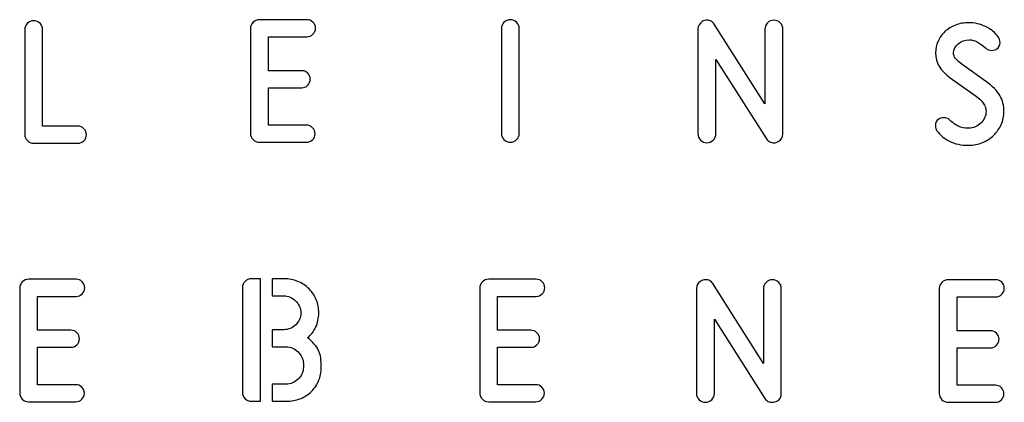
# Model space of a CAD drawing. Header units: millimetres. Extents: x -145 to 145, y -187 to 145.
# Tile 31 of 31: x 73 to 145, y 117 to 145. Entities that reach past the tile are written whole.
import ezdxf

# ---------------------------------------------------------------- set-up
doc = ezdxf.new("R2010")
doc.units = ezdxf.units.MM
doc.header["$MEASUREMENT"] = 0
doc.layers.add('Ebene 1', color=7, linetype='Continuous')

msp = doc.modelspace()

# ---------------------------------------------------------------- linework, layer by layer
at = {"layer": 'Ebene 1', "color": 1}
for points, knots in [([(77.5619, 137.3817), (77.7312, 137.3817), (77.877, 137.3205), (77.9993, 137.1982), (77.9993, 137.1982), (78.1216, 137.0759), (78.1828, 136.9301), (78.1828, 136.7608), (78.1828, 136.7608), (78.1828, 136.5915), (78.1216, 136.4456), (77.9993, 136.3233), (77.9993, 136.3233), (77.877, 136.201), (77.7265, 136.1399), (77.5478, 136.1399), (77.5478, 136.1399), (77.5478, 136.1399), (74.3587, 136.1399), (74.3587, 136.1399), (74.3587, 136.1399), (74.1799, 136.1399), (74.0271, 136.2034), (73.9001, 136.3304), (73.9001, 136.3304), (73.7731, 136.4574), (73.7096, 136.6103), (73.7096, 136.789), (73.7096, 136.789), (73.7096, 136.789), (73.7096, 144.3808), (73.7096, 144.3808), (73.7096, 144.3808), (73.7096, 144.5595), (73.7731, 144.7124), (73.9001, 144.8394), (73.9001, 144.8394), (74.0271, 144.9664), (74.1799, 145.0299), (74.3587, 145.0299), (74.3587, 145.0299), (74.5374, 145.0299), (74.6903, 144.9664), (74.8173, 144.8394), (74.8173, 144.8394), (74.9443, 144.7124), (75.0078, 144.5595), (75.0078, 144.3808), (75.0078, 144.3808), (75.0078, 144.3808), (75.0078, 137.3817), (75.0078, 137.3817), (75.0078, 137.3817), (75.0078, 137.3817), (77.5619, 137.3817), (77.5619, 137.3817)], [0, 0, 0, 0, 0.0714286, 0.0714286, 0.0714286, 0.0714286, 0.1428571, 0.1428571, 0.1428571, 0.1428571, 0.2142857, 0.2142857, 0.2142857, 0.2142857, 0.2857143, 0.2857143, 0.2857143, 0.2857143, 0.3571429, 0.3571429, 0.3571429, 0.3571429, 0.4285714, 0.4285714, 0.4285714, 0.4285714, 0.5, 0.5, 0.5, 0.5, 0.5714286, 0.5714286, 0.5714286, 0.5714286, 0.6428571, 0.6428571, 0.6428571, 0.6428571, 0.7142857, 0.7142857, 0.7142857, 0.7142857, 0.7857143, 0.7857143, 0.7857143, 0.7857143, 0.8571429, 0.8571429, 0.8571429, 0.8571429, 0.9285714, 0.9285714, 0.9285714, 0.9285714, 1, 1, 1, 1]), ([(90.7164, 136.2128), (90.5376, 136.2128), (90.3848, 136.2763), (90.2578, 136.4033), (90.2578, 136.4033), (90.1308, 136.5303), (90.0673, 136.6832), (90.0673, 136.8619), (90.0673, 136.8619), (90.0673, 136.8619), (90.0673, 144.4537), (90.0673, 144.4537), (90.0673, 144.4537), (90.0673, 144.6324), (90.1308, 144.7853), (90.2578, 144.9123), (90.2578, 144.9123), (90.3848, 145.0393), (90.5376, 145.1028), (90.7164, 145.1028), (90.7164, 145.1028), (90.7164, 145.1028), (94.1595, 145.1028), (94.1595, 145.1028), (94.1595, 145.1028), (94.3288, 145.1028), (94.4746, 145.0416), (94.5969, 144.9193), (94.5969, 144.9193), (94.7192, 144.7971), (94.7804, 144.6512), (94.7804, 144.4819), (94.7804, 144.4819), (94.7804, 144.3126), (94.7192, 144.1668), (94.5969, 144.0445), (94.5969, 144.0445), (94.4746, 143.9222), (94.3288, 143.861), (94.1595, 143.861), (94.1595, 143.861), (94.1595, 143.861), (91.3655, 143.861), (91.3655, 143.861), (91.3655, 143.861), (91.3655, 143.861), (91.3655, 141.4057), (91.3655, 141.4057), (91.3655, 141.4057), (91.3655, 141.4057), (93.7785, 141.4057), (93.7785, 141.4057), (93.7785, 141.4057), (93.9478, 141.4057), (94.0936, 141.3445), (94.2159, 141.2222), (94.2159, 141.2222), (94.3382, 141.0999), (94.3994, 140.9541), (94.3994, 140.7848), (94.3994, 140.7848), (94.3994, 140.6155), (94.3382, 140.4696), (94.2159, 140.3474), (94.2159, 140.3474), (94.0936, 140.2251), (93.9478, 140.1639), (93.7785, 140.1639), (93.7785, 140.1639), (93.7785, 140.1639), (91.3655, 140.1639), (91.3655, 140.1639), (91.3655, 140.1639), (91.3655, 140.1639), (91.3655, 137.4546), (91.3655, 137.4546), (91.3655, 137.4546), (91.3655, 137.4546), (94.1313, 137.4546), (94.1313, 137.4546), (94.1313, 137.4546), (94.3006, 137.4546), (94.4464, 137.3934), (94.5687, 137.2711), (94.5687, 137.2711), (94.691, 137.1488), (94.7522, 137.003), (94.7522, 136.8337), (94.7522, 136.8337), (94.7522, 136.6644), (94.691, 136.5185), (94.5687, 136.3962), (94.5687, 136.3962), (94.4464, 136.2739), (94.3006, 136.2128), (94.1313, 136.2128), (94.1313, 136.2128), (94.1313, 136.2128), (90.7164, 136.2128), (90.7164, 136.2128)], [0, 0, 0, 0, 0.04, 0.04, 0.04, 0.04, 0.08, 0.08, 0.08, 0.08, 0.12, 0.12, 0.12, 0.12, 0.16, 0.16, 0.16, 0.16, 0.2, 0.2, 0.2, 0.2, 0.24, 0.24, 0.24, 0.24, 0.28, 0.28, 0.28, 0.28, 0.32, 0.32, 0.32, 0.32, 0.36, 0.36, 0.36, 0.36, 0.4, 0.4, 0.4, 0.4, 0.44, 0.44, 0.44, 0.44, 0.48, 0.48, 0.48, 0.48, 0.52, 0.52, 0.52, 0.52, 0.56, 0.56, 0.56, 0.56, 0.6, 0.6, 0.6, 0.6, 0.64, 0.64, 0.64, 0.64, 0.68, 0.68, 0.68, 0.68, 0.72, 0.72, 0.72, 0.72, 0.76, 0.76, 0.76, 0.76, 0.8, 0.8, 0.8, 0.8, 0.84, 0.84, 0.84, 0.84, 0.88, 0.88, 0.88, 0.88, 0.92, 0.92, 0.92, 0.92, 0.96, 0.96, 0.96, 0.96, 1, 1, 1, 1]), ([(109.5448, 136.8619), (109.5448, 136.6832), (109.4813, 136.5303), (109.3543, 136.4033), (109.3543, 136.4033), (109.2273, 136.2763), (109.0744, 136.2128), (108.8957, 136.2128), (108.8957, 136.2128), (108.7169, 136.2128), (108.5641, 136.2763), (108.4371, 136.4033), (108.4371, 136.4033), (108.3101, 136.5303), (108.2466, 136.6832), (108.2466, 136.8619), (108.2466, 136.8619), (108.2466, 136.8619), (108.2466, 144.4537), (108.2466, 144.4537), (108.2466, 144.4537), (108.2466, 144.6324), (108.3101, 144.7853), (108.4371, 144.9123), (108.4371, 144.9123), (108.5641, 145.0393), (108.7169, 145.1028), (108.8957, 145.1028), (108.8957, 145.1028), (109.0744, 145.1028), (109.2273, 145.0393), (109.3543, 144.9123), (109.3543, 144.9123), (109.4813, 144.7853), (109.5448, 144.6324), (109.5448, 144.4537), (109.5448, 144.4537), (109.5448, 144.4537), (109.5448, 136.8619), (109.5448, 136.8619)], [0, 0, 0, 0, 0.1, 0.1, 0.1, 0.1, 0.2, 0.2, 0.2, 0.2, 0.3, 0.3, 0.3, 0.3, 0.4, 0.4, 0.4, 0.4, 0.5, 0.5, 0.5, 0.5, 0.6, 0.6, 0.6, 0.6, 0.7, 0.7, 0.7, 0.7, 0.8, 0.8, 0.8, 0.8, 0.9, 0.9, 0.9, 0.9, 1, 1, 1, 1]), ([(123.7893, 142.2159), (123.7893, 142.2159), (123.7893, 136.8254), (123.7893, 136.8254), (123.7893, 136.8254), (123.7893, 136.6467), (123.7258, 136.4938), (123.5988, 136.3668), (123.5988, 136.3668), (123.4718, 136.2398), (123.3189, 136.1763), (123.1402, 136.1763), (123.1402, 136.1763), (122.9614, 136.1763), (122.8086, 136.2398), (122.6816, 136.3668), (122.6816, 136.3668), (122.5546, 136.4938), (122.4911, 136.6467), (122.4911, 136.8254), (122.4911, 136.8254), (122.4911, 136.8254), (122.4911, 144.4313), (122.4911, 144.4313), (122.4911, 144.4313), (122.4911, 144.6571), (122.5945, 144.8358), (122.8015, 144.9675), (122.8015, 144.9675), (122.905, 145.0334), (123.0226, 145.0663), (123.1543, 145.0663), (123.1543, 145.0663), (123.2578, 145.0663), (123.3565, 145.0428), (123.4506, 144.9957), (123.4506, 144.9957), (123.5447, 144.9487), (123.62, 144.8781), (123.6764, 144.7841), (123.6764, 144.7841), (123.6764, 144.7841), (127.3453, 138.9985), (127.3453, 138.9985), (127.3453, 138.9985), (127.3453, 138.9985), (127.3453, 144.4172), (127.3453, 144.4172), (127.3453, 144.4172), (127.3453, 144.5959), (127.4088, 144.7488), (127.5358, 144.8758), (127.5358, 144.8758), (127.6628, 145.0028), (127.8157, 145.0663), (127.9944, 145.0663), (127.9944, 145.0663), (128.1731, 145.0663), (128.326, 145.0028), (128.453, 144.8758), (128.453, 144.8758), (128.58, 144.7488), (128.6435, 144.5959), (128.6435, 144.4172), (128.6435, 144.4172), (128.6435, 144.4172), (128.6435, 136.8113), (128.6435, 136.8113), (128.6435, 136.8113), (128.6435, 136.5761), (128.5494, 136.4021), (128.3613, 136.2892), (128.3613, 136.2892), (128.2296, 136.2139), (128.1073, 136.1763), (127.9944, 136.1763), (127.9944, 136.1763), (127.8909, 136.1763), (127.7898, 136.1998), (127.691, 136.2469), (127.691, 136.2469), (127.5922, 136.2939), (127.5146, 136.3644), (127.4582, 136.4585), (127.4582, 136.4585), (127.4582, 136.4585), (123.7893, 142.2159), (123.7893, 142.2159)], [0, 0, 0, 0, 0.0454545, 0.0454545, 0.0454545, 0.0454545, 0.0909091, 0.0909091, 0.0909091, 0.0909091, 0.1363636, 0.1363636, 0.1363636, 0.1363636, 0.1818182, 0.1818182, 0.1818182, 0.1818182, 0.2272727, 0.2272727, 0.2272727, 0.2272727, 0.2727273, 0.2727273, 0.2727273, 0.2727273, 0.3181818, 0.3181818, 0.3181818, 0.3181818, 0.3636364, 0.3636364, 0.3636364, 0.3636364, 0.4090909, 0.4090909, 0.4090909, 0.4090909, 0.4545455, 0.4545455, 0.4545455, 0.4545455, 0.5, 0.5, 0.5, 0.5, 0.5454545, 0.5454545, 0.5454545, 0.5454545, 0.5909091, 0.5909091, 0.5909091, 0.5909091, 0.6363636, 0.6363636, 0.6363636, 0.6363636, 0.6818182, 0.6818182, 0.6818182, 0.6818182, 0.7272727, 0.7272727, 0.7272727, 0.7272727, 0.7727273, 0.7727273, 0.7727273, 0.7727273, 0.8181818, 0.8181818, 0.8181818, 0.8181818, 0.8636364, 0.8636364, 0.8636364, 0.8636364, 0.9090909, 0.9090909, 0.9090909, 0.9090909, 0.9545455, 0.9545455, 0.9545455, 0.9545455, 1, 1, 1, 1]), ([(142.0832, 137.2357), (142.0832, 137.2357), (142.1255, 137.2357), (142.1255, 137.2357), (142.1255, 137.2357), (142.2854, 137.2357), (142.4406, 137.2686), (142.5912, 137.3345), (142.5912, 137.3345), (142.7417, 137.4003), (142.8734, 137.4873), (142.9863, 137.5955), (142.9863, 137.5955), (143.0992, 137.7037), (143.1909, 137.8307), (143.2614, 137.9765), (143.2614, 137.9765), (143.332, 138.1223), (143.3673, 138.2799), (143.3673, 138.4492), (143.3673, 138.4492), (143.3673, 138.8537), (143.1039, 139.2395), (142.5771, 139.6063), (142.5771, 139.6063), (142.5771, 139.6063), (140.7708, 140.8905), (140.7708, 140.8905), (140.7708, 140.8905), (140.0653, 141.3985), (139.7125, 142.0005), (139.7125, 142.6967), (139.7125, 142.6967), (139.7125, 142.9883), (139.7713, 143.2682), (139.8889, 143.5363), (139.8889, 143.5363), (140.0065, 143.8044), (140.1711, 144.0372), (140.3828, 144.2348), (140.3828, 144.2348), (140.5944, 144.4323), (140.8508, 144.5899), (141.1518, 144.7075), (141.1518, 144.7075), (141.4529, 144.8251), (141.7821, 144.8839), (142.1396, 144.8839), (142.1396, 144.8839), (142.5441, 144.8839), (142.9439, 144.7898), (143.3391, 144.6017), (143.3391, 144.6017), (143.7342, 144.4135), (144.0446, 144.1548), (144.2704, 143.8256), (144.2704, 143.8256), (144.3456, 143.7221), (144.3833, 143.5998), (144.3833, 143.4587), (144.3833, 143.4587), (144.3833, 143.2517), (144.3033, 143.0918), (144.1434, 142.9789), (144.1434, 142.9789), (144.0493, 142.913), (143.9317, 142.8801), (143.7906, 142.8801), (143.7906, 142.8801), (143.6119, 142.8801), (143.4613, 142.9366), (143.3391, 143.0495), (143.3391, 143.0495), (142.9157, 143.4446), (142.5159, 143.6421), (142.1396, 143.6421), (142.1396, 143.6421), (141.8386, 143.6421), (141.5752, 143.548), (141.3494, 143.3599), (141.3494, 143.3599), (141.1236, 143.1717), (141.0107, 142.9554), (141.0107, 142.7108), (141.0107, 142.7108), (141.0107, 142.5603), (141.0601, 142.4192), (141.1589, 142.2875), (141.1589, 142.2875), (141.2577, 142.1557), (141.4388, 141.9958), (141.7022, 141.8077), (141.7022, 141.8077), (141.7022, 141.8077), (143.3391, 140.6365), (143.3391, 140.6365), (143.3391, 140.6365), (143.8376, 140.279), (144.1834, 139.9332), (144.3762, 139.5993), (144.3762, 139.5993), (144.5691, 139.2653), (144.6655, 138.882), (144.6655, 138.4492), (144.6655, 138.4492), (144.6655, 138.1106), (144.5996, 137.7931), (144.4679, 137.4967), (144.4679, 137.4967), (144.3362, 137.2004), (144.1551, 136.9417), (143.9247, 136.7206), (143.9247, 136.7206), (143.6942, 136.4995), (143.4237, 136.3232), (143.1133, 136.1915), (143.1133, 136.1915), (142.8028, 136.0598), (142.4736, 135.9939), (142.1255, 135.9939), (142.1255, 135.9939), (142.1255, 135.9939), (142.0549, 135.9939), (142.0549, 135.9939), (142.0549, 135.9939), (141.5469, 135.9939), (141.1001, 136.095), (140.7144, 136.2973), (140.7144, 136.2973), (140.3287, 136.4995), (140.0276, 136.7512), (139.8113, 137.0522), (139.8113, 137.0522), (139.736, 137.1557), (139.6984, 137.278), (139.6984, 137.4191), (139.6984, 137.4191), (139.6984, 137.6261), (139.7784, 137.786), (139.9383, 137.8989), (139.9383, 137.8989), (140.0324, 137.9648), (140.1499, 137.9977), (140.2911, 137.9977), (140.2911, 137.9977), (140.4604, 137.9977), (140.6109, 137.9412), (140.7426, 137.8283), (140.7426, 137.8283), (140.959, 137.612), (141.1683, 137.4591), (141.3706, 137.3697), (141.3706, 137.3697), (141.5728, 137.2804), (141.8103, 137.2357), (142.0832, 137.2357)], [0, 0, 0, 0, 0.025641, 0.025641, 0.025641, 0.025641, 0.0512821, 0.0512821, 0.0512821, 0.0512821, 0.0769231, 0.0769231, 0.0769231, 0.0769231, 0.1025641, 0.1025641, 0.1025641, 0.1025641, 0.1282051, 0.1282051, 0.1282051, 0.1282051, 0.1538462, 0.1538462, 0.1538462, 0.1538462, 0.1794872, 0.1794872, 0.1794872, 0.1794872, 0.2051282, 0.2051282, 0.2051282, 0.2051282, 0.2307692, 0.2307692, 0.2307692, 0.2307692, 0.2564103, 0.2564103, 0.2564103, 0.2564103, 0.2820513, 0.2820513, 0.2820513, 0.2820513, 0.3076923, 0.3076923, 0.3076923, 0.3076923, 0.3333333, 0.3333333, 0.3333333, 0.3333333, 0.3589744, 0.3589744, 0.3589744, 0.3589744, 0.3846154, 0.3846154, 0.3846154, 0.3846154, 0.4102564, 0.4102564, 0.4102564, 0.4102564, 0.4358974, 0.4358974, 0.4358974, 0.4358974, 0.4615385, 0.4615385, 0.4615385, 0.4615385, 0.4871795, 0.4871795, 0.4871795, 0.4871795, 0.5128205, 0.5128205, 0.5128205, 0.5128205, 0.5384615, 0.5384615, 0.5384615, 0.5384615, 0.5641026, 0.5641026, 0.5641026, 0.5641026, 0.5897436, 0.5897436, 0.5897436, 0.5897436, 0.6153846, 0.6153846, 0.6153846, 0.6153846, 0.6410256, 0.6410256, 0.6410256, 0.6410256, 0.6666667, 0.6666667, 0.6666667, 0.6666667, 0.6923077, 0.6923077, 0.6923077, 0.6923077, 0.7179487, 0.7179487, 0.7179487, 0.7179487, 0.7435897, 0.7435897, 0.7435897, 0.7435897, 0.7692308, 0.7692308, 0.7692308, 0.7692308, 0.7948718, 0.7948718, 0.7948718, 0.7948718, 0.8205128, 0.8205128, 0.8205128, 0.8205128, 0.8461538, 0.8461538, 0.8461538, 0.8461538, 0.8717949, 0.8717949, 0.8717949, 0.8717949, 0.8974359, 0.8974359, 0.8974359, 0.8974359, 0.9230769, 0.9230769, 0.9230769, 0.9230769, 0.9487179, 0.9487179, 0.9487179, 0.9487179, 0.974359, 0.974359, 0.974359, 0.974359, 1, 1, 1, 1]), ([(73.9943, 117.3946), (73.8155, 117.3946), (73.6627, 117.4581), (73.5357, 117.5851), (73.5357, 117.5851), (73.4087, 117.7121), (73.3452, 117.865), (73.3452, 118.0437), (73.3452, 118.0437), (73.3452, 118.0437), (73.3452, 125.6355), (73.3452, 125.6355), (73.3452, 125.6355), (73.3452, 125.8142), (73.4087, 125.9671), (73.5357, 126.0941), (73.5357, 126.0941), (73.6627, 126.2211), (73.8155, 126.2846), (73.9943, 126.2846), (73.9943, 126.2846), (73.9943, 126.2846), (77.4374, 126.2846), (77.4374, 126.2846), (77.4374, 126.2846), (77.6067, 126.2846), (77.7525, 126.2234), (77.8748, 126.1011), (77.8748, 126.1011), (77.9971, 125.9789), (78.0583, 125.833), (78.0583, 125.6637), (78.0583, 125.6637), (78.0583, 125.4944), (77.9971, 125.3486), (77.8748, 125.2263), (77.8748, 125.2263), (77.7525, 125.104), (77.6067, 125.0428), (77.4374, 125.0428), (77.4374, 125.0428), (77.4374, 125.0428), (74.6434, 125.0428), (74.6434, 125.0428), (74.6434, 125.0428), (74.6434, 125.0428), (74.6434, 122.5875), (74.6434, 122.5875), (74.6434, 122.5875), (74.6434, 122.5875), (77.0564, 122.5875), (77.0564, 122.5875), (77.0564, 122.5875), (77.2257, 122.5875), (77.3715, 122.5263), (77.4938, 122.404), (77.4938, 122.404), (77.6161, 122.2817), (77.6773, 122.1359), (77.6773, 121.9666), (77.6773, 121.9666), (77.6773, 121.7973), (77.6161, 121.6514), (77.4938, 121.5292), (77.4938, 121.5292), (77.3715, 121.4069), (77.2257, 121.3457), (77.0564, 121.3457), (77.0564, 121.3457), (77.0564, 121.3457), (74.6434, 121.3457), (74.6434, 121.3457), (74.6434, 121.3457), (74.6434, 121.3457), (74.6434, 118.6364), (74.6434, 118.6364), (74.6434, 118.6364), (74.6434, 118.6364), (77.4092, 118.6364), (77.4092, 118.6364), (77.4092, 118.6364), (77.5785, 118.6364), (77.7243, 118.5752), (77.8466, 118.4529), (77.8466, 118.4529), (77.9689, 118.3306), (78.0301, 118.1848), (78.0301, 118.0155), (78.0301, 118.0155), (78.0301, 117.8462), (77.9689, 117.7003), (77.8466, 117.578), (77.8466, 117.578), (77.7243, 117.4557), (77.5785, 117.3946), (77.4092, 117.3946), (77.4092, 117.3946), (77.4092, 117.3946), (73.9943, 117.3946), (73.9943, 117.3946)], [0, 0, 0, 0, 0.04, 0.04, 0.04, 0.04, 0.08, 0.08, 0.08, 0.08, 0.12, 0.12, 0.12, 0.12, 0.16, 0.16, 0.16, 0.16, 0.2, 0.2, 0.2, 0.2, 0.24, 0.24, 0.24, 0.24, 0.28, 0.28, 0.28, 0.28, 0.32, 0.32, 0.32, 0.32, 0.36, 0.36, 0.36, 0.36, 0.4, 0.4, 0.4, 0.4, 0.44, 0.44, 0.44, 0.44, 0.48, 0.48, 0.48, 0.48, 0.52, 0.52, 0.52, 0.52, 0.56, 0.56, 0.56, 0.56, 0.6, 0.6, 0.6, 0.6, 0.64, 0.64, 0.64, 0.64, 0.68, 0.68, 0.68, 0.68, 0.72, 0.72, 0.72, 0.72, 0.76, 0.76, 0.76, 0.76, 0.8, 0.8, 0.8, 0.8, 0.84, 0.84, 0.84, 0.84, 0.88, 0.88, 0.88, 0.88, 0.92, 0.92, 0.92, 0.92, 0.96, 0.96, 0.96, 0.96, 1, 1, 1, 1]), ([(90.7825, 117.4311), (90.7825, 117.4311), (90.1334, 117.4311), (90.1334, 117.4311), (90.1334, 117.4311), (89.9546, 117.4311), (89.8018, 117.4946), (89.6748, 117.6216), (89.6748, 117.6216), (89.5478, 117.7486), (89.4843, 117.9015), (89.4843, 118.0802), (89.4843, 118.0802), (89.4843, 118.0802), (89.4843, 125.672), (89.4843, 125.672), (89.4843, 125.672), (89.4843, 125.8507), (89.5478, 126.0036), (89.6748, 126.1306), (89.6748, 126.1306), (89.8018, 126.2576), (89.9546, 126.3211), (90.1334, 126.3211), (90.1334, 126.3211), (90.1334, 126.3211), (90.7825, 126.3211), (90.7825, 126.3211), (90.7825, 126.3211), (90.7825, 126.3211), (90.7825, 117.4311), (90.7825, 117.4311)], [0, 0, 0, 0, 0.125, 0.125, 0.125, 0.125, 0.25, 0.25, 0.25, 0.25, 0.375, 0.375, 0.375, 0.375, 0.5, 0.5, 0.5, 0.5, 0.625, 0.625, 0.625, 0.625, 0.75, 0.75, 0.75, 0.75, 0.875, 0.875, 0.875, 0.875, 1, 1, 1, 1]), ([(94.1974, 122.0454), (94.3949, 121.8855), (94.5596, 121.7326), (94.6913, 121.5868), (94.6913, 121.5868), (94.823, 121.441), (94.9264, 121.2858), (95.0017, 121.1212), (95.0017, 121.1212), (95.077, 120.9565), (95.1287, 120.7754), (95.1569, 120.5779), (95.1569, 120.5779), (95.1852, 120.3803), (95.1993, 120.1498), (95.1993, 119.8864), (95.1993, 119.8864), (95.1993, 119.5384), (95.1358, 119.2138), (95.0088, 118.9128), (95.0088, 118.9128), (94.8818, 118.6117), (94.7054, 118.353), (94.4796, 118.1367), (94.4796, 118.1367), (94.2538, 117.9203), (93.9857, 117.7486), (93.6753, 117.6216), (93.6753, 117.6216), (93.3648, 117.4946), (93.0262, 117.4311), (92.6593, 117.4311), (92.6593, 117.4311), (92.6593, 117.4311), (91.6292, 117.4311), (91.6292, 117.4311), (91.6292, 117.4311), (91.6292, 117.4311), (91.6292, 118.6729), (91.6292, 118.6729), (91.6292, 118.6729), (91.6292, 118.6729), (92.6593, 118.6729), (92.6593, 118.6729), (92.6593, 118.6729), (92.8192, 118.6729), (92.9744, 118.7058), (93.1249, 118.7717), (93.1249, 118.7717), (93.2754, 118.8375), (93.4072, 118.9245), (93.52, 119.0327), (93.52, 119.0327), (93.6329, 119.1409), (93.7247, 119.2679), (93.7952, 119.4137), (93.7952, 119.4137), (93.8658, 119.5595), (93.901, 119.7171), (93.901, 119.8864), (93.901, 119.8864), (93.901, 119.8864), (93.901, 120.1687), (93.901, 120.1687), (93.901, 120.1687), (93.901, 120.3286), (93.8658, 120.4814), (93.7952, 120.6273), (93.7952, 120.6273), (93.7247, 120.7731), (93.6329, 120.9024), (93.52, 121.0153), (93.52, 121.0153), (93.4072, 121.1282), (93.2754, 121.2176), (93.1249, 121.2834), (93.1249, 121.2834), (92.9744, 121.3493), (92.8192, 121.3822), (92.6593, 121.3822), (92.6593, 121.3822), (92.6593, 121.3822), (91.6292, 121.3822), (91.6292, 121.3822), (91.6292, 121.3822), (91.6292, 121.3822), (91.6292, 122.624), (91.6292, 122.624), (91.6292, 122.624), (91.6292, 122.624), (92.4758, 122.624), (92.4758, 122.624), (92.4758, 122.624), (92.6452, 122.624), (92.8051, 122.6546), (92.9556, 122.7157), (92.9556, 122.7157), (93.1061, 122.7769), (93.2378, 122.8639), (93.3507, 122.9768), (93.3507, 122.9768), (93.4636, 123.0897), (93.553, 123.219), (93.6188, 123.3648), (93.6188, 123.3648), (93.6847, 123.5106), (93.7176, 123.6682), (93.7176, 123.8375), (93.7176, 123.8375), (93.7176, 124.0069), (93.6823, 124.1668), (93.6118, 124.3173), (93.6118, 124.3173), (93.5412, 124.4678), (93.4495, 124.5995), (93.3366, 124.7124), (93.3366, 124.7124), (93.2237, 124.8253), (93.092, 124.9147), (92.9415, 124.9805), (92.9415, 124.9805), (92.791, 125.0464), (92.6357, 125.0793), (92.4758, 125.0793), (92.4758, 125.0793), (92.4758, 125.0793), (91.6292, 125.0793), (91.6292, 125.0793), (91.6292, 125.0793), (91.6292, 125.0793), (91.6292, 126.3211), (91.6292, 126.3211), (91.6292, 126.3211), (91.6292, 126.3211), (92.4758, 126.3211), (92.4758, 126.3211), (92.4758, 126.3211), (92.8521, 126.3211), (93.1955, 126.2552), (93.5059, 126.1235), (93.5059, 126.1235), (93.8164, 125.9918), (94.0845, 125.8131), (94.3103, 125.5873), (94.3103, 125.5873), (94.536, 125.3615), (94.7101, 125.0981), (94.8324, 124.7971), (94.8324, 124.7971), (94.9547, 124.4961), (95.0158, 124.1762), (95.0158, 123.8375), (95.0158, 123.8375), (95.0158, 123.4612), (94.9406, 123.1132), (94.79, 122.7933), (94.79, 122.7933), (94.6395, 122.4735), (94.442, 122.2242), (94.1974, 122.0454)], [0, 0, 0, 0, 0.025, 0.025, 0.025, 0.025, 0.05, 0.05, 0.05, 0.05, 0.075, 0.075, 0.075, 0.075, 0.1, 0.1, 0.1, 0.1, 0.125, 0.125, 0.125, 0.125, 0.15, 0.15, 0.15, 0.15, 0.175, 0.175, 0.175, 0.175, 0.2, 0.2, 0.2, 0.2, 0.225, 0.225, 0.225, 0.225, 0.25, 0.25, 0.25, 0.25, 0.275, 0.275, 0.275, 0.275, 0.3, 0.3, 0.3, 0.3, 0.325, 0.325, 0.325, 0.325, 0.35, 0.35, 0.35, 0.35, 0.375, 0.375, 0.375, 0.375, 0.4, 0.4, 0.4, 0.4, 0.425, 0.425, 0.425, 0.425, 0.45, 0.45, 0.45, 0.45, 0.475, 0.475, 0.475, 0.475, 0.5, 0.5, 0.5, 0.5, 0.525, 0.525, 0.525, 0.525, 0.55, 0.55, 0.55, 0.55, 0.575, 0.575, 0.575, 0.575, 0.6, 0.6, 0.6, 0.6, 0.625, 0.625, 0.625, 0.625, 0.65, 0.65, 0.65, 0.65, 0.675, 0.675, 0.675, 0.675, 0.7, 0.7, 0.7, 0.7, 0.725, 0.725, 0.725, 0.725, 0.75, 0.75, 0.75, 0.75, 0.775, 0.775, 0.775, 0.775, 0.8, 0.8, 0.8, 0.8, 0.825, 0.825, 0.825, 0.825, 0.85, 0.85, 0.85, 0.85, 0.875, 0.875, 0.875, 0.875, 0.9, 0.9, 0.9, 0.9, 0.925, 0.925, 0.925, 0.925, 0.95, 0.95, 0.95, 0.95, 0.975, 0.975, 0.975, 0.975, 1, 1, 1, 1]), ([(107.3291, 117.3947), (107.1503, 117.3947), (106.9975, 117.4582), (106.8705, 117.5852), (106.8705, 117.5852), (106.7435, 117.7122), (106.68, 117.8651), (106.68, 118.0438), (106.68, 118.0438), (106.68, 118.0438), (106.68, 125.6356), (106.68, 125.6356), (106.68, 125.6356), (106.68, 125.8143), (106.7435, 125.9672), (106.8705, 126.0942), (106.8705, 126.0942), (106.9975, 126.2212), (107.1503, 126.2847), (107.3291, 126.2847), (107.3291, 126.2847), (107.3291, 126.2847), (110.7722, 126.2847), (110.7722, 126.2847), (110.7722, 126.2847), (110.9415, 126.2847), (111.0873, 126.2235), (111.2096, 126.1012), (111.2096, 126.1012), (111.3319, 125.979), (111.3931, 125.8331), (111.3931, 125.6638), (111.3931, 125.6638), (111.3931, 125.4945), (111.3319, 125.3487), (111.2096, 125.2264), (111.2096, 125.2264), (111.0873, 125.1041), (110.9415, 125.0429), (110.7722, 125.0429), (110.7722, 125.0429), (110.7722, 125.0429), (107.9782, 125.0429), (107.9782, 125.0429), (107.9782, 125.0429), (107.9782, 125.0429), (107.9782, 122.5876), (107.9782, 122.5876), (107.9782, 122.5876), (107.9782, 122.5876), (110.3912, 122.5876), (110.3912, 122.5876), (110.3912, 122.5876), (110.5605, 122.5876), (110.7063, 122.5264), (110.8286, 122.4041), (110.8286, 122.4041), (110.9509, 122.2818), (111.0121, 122.136), (111.0121, 121.9667), (111.0121, 121.9667), (111.0121, 121.7974), (110.9509, 121.6515), (110.8286, 121.5293), (110.8286, 121.5293), (110.7063, 121.407), (110.5605, 121.3458), (110.3912, 121.3458), (110.3912, 121.3458), (110.3912, 121.3458), (107.9782, 121.3458), (107.9782, 121.3458), (107.9782, 121.3458), (107.9782, 121.3458), (107.9782, 118.6365), (107.9782, 118.6365), (107.9782, 118.6365), (107.9782, 118.6365), (110.744, 118.6365), (110.744, 118.6365), (110.744, 118.6365), (110.9133, 118.6365), (111.0591, 118.5753), (111.1814, 118.453), (111.1814, 118.453), (111.3037, 118.3307), (111.3649, 118.1849), (111.3649, 118.0156), (111.3649, 118.0156), (111.3649, 117.8463), (111.3037, 117.7004), (111.1814, 117.5781), (111.1814, 117.5781), (111.0591, 117.4558), (110.9133, 117.3947), (110.744, 117.3947), (110.744, 117.3947), (110.744, 117.3947), (107.3291, 117.3947), (107.3291, 117.3947)], [0, 0, 0, 0, 0.04, 0.04, 0.04, 0.04, 0.08, 0.08, 0.08, 0.08, 0.12, 0.12, 0.12, 0.12, 0.16, 0.16, 0.16, 0.16, 0.2, 0.2, 0.2, 0.2, 0.24, 0.24, 0.24, 0.24, 0.28, 0.28, 0.28, 0.28, 0.32, 0.32, 0.32, 0.32, 0.36, 0.36, 0.36, 0.36, 0.4, 0.4, 0.4, 0.4, 0.44, 0.44, 0.44, 0.44, 0.48, 0.48, 0.48, 0.48, 0.52, 0.52, 0.52, 0.52, 0.56, 0.56, 0.56, 0.56, 0.6, 0.6, 0.6, 0.6, 0.64, 0.64, 0.64, 0.64, 0.68, 0.68, 0.68, 0.68, 0.72, 0.72, 0.72, 0.72, 0.76, 0.76, 0.76, 0.76, 0.8, 0.8, 0.8, 0.8, 0.84, 0.84, 0.84, 0.84, 0.88, 0.88, 0.88, 0.88, 0.92, 0.92, 0.92, 0.92, 0.96, 0.96, 0.96, 0.96, 1, 1, 1, 1]), ([(123.6802, 123.3978), (123.6802, 123.3978), (123.6802, 118.0073), (123.6802, 118.0073), (123.6802, 118.0073), (123.6802, 117.8286), (123.6167, 117.6757), (123.4897, 117.5487), (123.4897, 117.5487), (123.3627, 117.4217), (123.2098, 117.3582), (123.0311, 117.3582), (123.0311, 117.3582), (122.8523, 117.3582), (122.6995, 117.4217), (122.5725, 117.5487), (122.5725, 117.5487), (122.4455, 117.6757), (122.382, 117.8286), (122.382, 118.0073), (122.382, 118.0073), (122.382, 118.0073), (122.382, 125.6132), (122.382, 125.6132), (122.382, 125.6132), (122.382, 125.839), (122.4854, 126.0177), (122.6924, 126.1494), (122.6924, 126.1494), (122.7959, 126.2153), (122.9135, 126.2482), (123.0452, 126.2482), (123.0452, 126.2482), (123.1487, 126.2482), (123.2474, 126.2247), (123.3415, 126.1776), (123.3415, 126.1776), (123.4356, 126.1306), (123.5109, 126.06), (123.5673, 125.966), (123.5673, 125.966), (123.5673, 125.966), (127.2362, 120.1804), (127.2362, 120.1804), (127.2362, 120.1804), (127.2362, 120.1804), (127.2362, 125.5991), (127.2362, 125.5991), (127.2362, 125.5991), (127.2362, 125.7778), (127.2997, 125.9307), (127.4267, 126.0577), (127.4267, 126.0577), (127.5537, 126.1847), (127.7066, 126.2482), (127.8853, 126.2482), (127.8853, 126.2482), (128.064, 126.2482), (128.2169, 126.1847), (128.3439, 126.0577), (128.3439, 126.0577), (128.4709, 125.9307), (128.5344, 125.7778), (128.5344, 125.5991), (128.5344, 125.5991), (128.5344, 125.5991), (128.5344, 117.9932), (128.5344, 117.9932), (128.5344, 117.9932), (128.5344, 117.758), (128.4403, 117.584), (128.2522, 117.4711), (128.2522, 117.4711), (128.1205, 117.3958), (127.9982, 117.3582), (127.8853, 117.3582), (127.8853, 117.3582), (127.7818, 117.3582), (127.6807, 117.3817), (127.5819, 117.4288), (127.5819, 117.4288), (127.4831, 117.4758), (127.4055, 117.5463), (127.3491, 117.6404), (127.3491, 117.6404), (127.3491, 117.6404), (123.6802, 123.3978), (123.6802, 123.3978)], [0, 0, 0, 0, 0.0454545, 0.0454545, 0.0454545, 0.0454545, 0.0909091, 0.0909091, 0.0909091, 0.0909091, 0.1363636, 0.1363636, 0.1363636, 0.1363636, 0.1818182, 0.1818182, 0.1818182, 0.1818182, 0.2272727, 0.2272727, 0.2272727, 0.2272727, 0.2727273, 0.2727273, 0.2727273, 0.2727273, 0.3181818, 0.3181818, 0.3181818, 0.3181818, 0.3636364, 0.3636364, 0.3636364, 0.3636364, 0.4090909, 0.4090909, 0.4090909, 0.4090909, 0.4545455, 0.4545455, 0.4545455, 0.4545455, 0.5, 0.5, 0.5, 0.5, 0.5454545, 0.5454545, 0.5454545, 0.5454545, 0.5909091, 0.5909091, 0.5909091, 0.5909091, 0.6363636, 0.6363636, 0.6363636, 0.6363636, 0.6818182, 0.6818182, 0.6818182, 0.6818182, 0.7272727, 0.7272727, 0.7272727, 0.7272727, 0.7727273, 0.7727273, 0.7727273, 0.7727273, 0.8181818, 0.8181818, 0.8181818, 0.8181818, 0.8636364, 0.8636364, 0.8636364, 0.8636364, 0.9090909, 0.9090909, 0.9090909, 0.9090909, 0.9545455, 0.9545455, 0.9545455, 0.9545455, 1, 1, 1, 1]), ([(140.6275, 117.3582), (140.4487, 117.3582), (140.2959, 117.4217), (140.1689, 117.5487), (140.1689, 117.5487), (140.0419, 117.6757), (139.9784, 117.8286), (139.9784, 118.0073), (139.9784, 118.0073), (139.9784, 118.0073), (139.9784, 125.5991), (139.9784, 125.5991), (139.9784, 125.5991), (139.9784, 125.7778), (140.0419, 125.9307), (140.1689, 126.0577), (140.1689, 126.0577), (140.2959, 126.1847), (140.4487, 126.2482), (140.6275, 126.2482), (140.6275, 126.2482), (140.6275, 126.2482), (144.0706, 126.2482), (144.0706, 126.2482), (144.0706, 126.2482), (144.2399, 126.2482), (144.3857, 126.187), (144.508, 126.0647), (144.508, 126.0647), (144.6303, 125.9425), (144.6915, 125.7966), (144.6915, 125.6273), (144.6915, 125.6273), (144.6915, 125.458), (144.6303, 125.3122), (144.508, 125.1899), (144.508, 125.1899), (144.3857, 125.0676), (144.2399, 125.0064), (144.0706, 125.0064), (144.0706, 125.0064), (144.0706, 125.0064), (141.2766, 125.0064), (141.2766, 125.0064), (141.2766, 125.0064), (141.2766, 125.0064), (141.2766, 122.5511), (141.2766, 122.5511), (141.2766, 122.5511), (141.2766, 122.5511), (143.6896, 122.5511), (143.6896, 122.5511), (143.6896, 122.5511), (143.8589, 122.5511), (144.0047, 122.4899), (144.127, 122.3676), (144.127, 122.3676), (144.2493, 122.2453), (144.3105, 122.0995), (144.3105, 121.9302), (144.3105, 121.9302), (144.3105, 121.7609), (144.2493, 121.615), (144.127, 121.4928), (144.127, 121.4928), (144.0047, 121.3705), (143.8589, 121.3093), (143.6896, 121.3093), (143.6896, 121.3093), (143.6896, 121.3093), (141.2766, 121.3093), (141.2766, 121.3093), (141.2766, 121.3093), (141.2766, 121.3093), (141.2766, 118.6), (141.2766, 118.6), (141.2766, 118.6), (141.2766, 118.6), (144.0424, 118.6), (144.0424, 118.6), (144.0424, 118.6), (144.2117, 118.6), (144.3575, 118.5388), (144.4798, 118.4165), (144.4798, 118.4165), (144.6021, 118.2942), (144.6633, 118.1484), (144.6633, 117.9791), (144.6633, 117.9791), (144.6633, 117.8098), (144.6021, 117.6639), (144.4798, 117.5416), (144.4798, 117.5416), (144.3575, 117.4193), (144.2117, 117.3582), (144.0424, 117.3582), (144.0424, 117.3582), (144.0424, 117.3582), (140.6275, 117.3582), (140.6275, 117.3582)], [0, 0, 0, 0, 0.04, 0.04, 0.04, 0.04, 0.08, 0.08, 0.08, 0.08, 0.12, 0.12, 0.12, 0.12, 0.16, 0.16, 0.16, 0.16, 0.2, 0.2, 0.2, 0.2, 0.24, 0.24, 0.24, 0.24, 0.28, 0.28, 0.28, 0.28, 0.32, 0.32, 0.32, 0.32, 0.36, 0.36, 0.36, 0.36, 0.4, 0.4, 0.4, 0.4, 0.44, 0.44, 0.44, 0.44, 0.48, 0.48, 0.48, 0.48, 0.52, 0.52, 0.52, 0.52, 0.56, 0.56, 0.56, 0.56, 0.6, 0.6, 0.6, 0.6, 0.64, 0.64, 0.64, 0.64, 0.68, 0.68, 0.68, 0.68, 0.72, 0.72, 0.72, 0.72, 0.76, 0.76, 0.76, 0.76, 0.8, 0.8, 0.8, 0.8, 0.84, 0.84, 0.84, 0.84, 0.88, 0.88, 0.88, 0.88, 0.92, 0.92, 0.92, 0.92, 0.96, 0.96, 0.96, 0.96, 1, 1, 1, 1])]:
    msp.add_open_spline(points, degree=3, knots=knots, dxfattribs=at)

doc.saveas('drawing.dxf')
